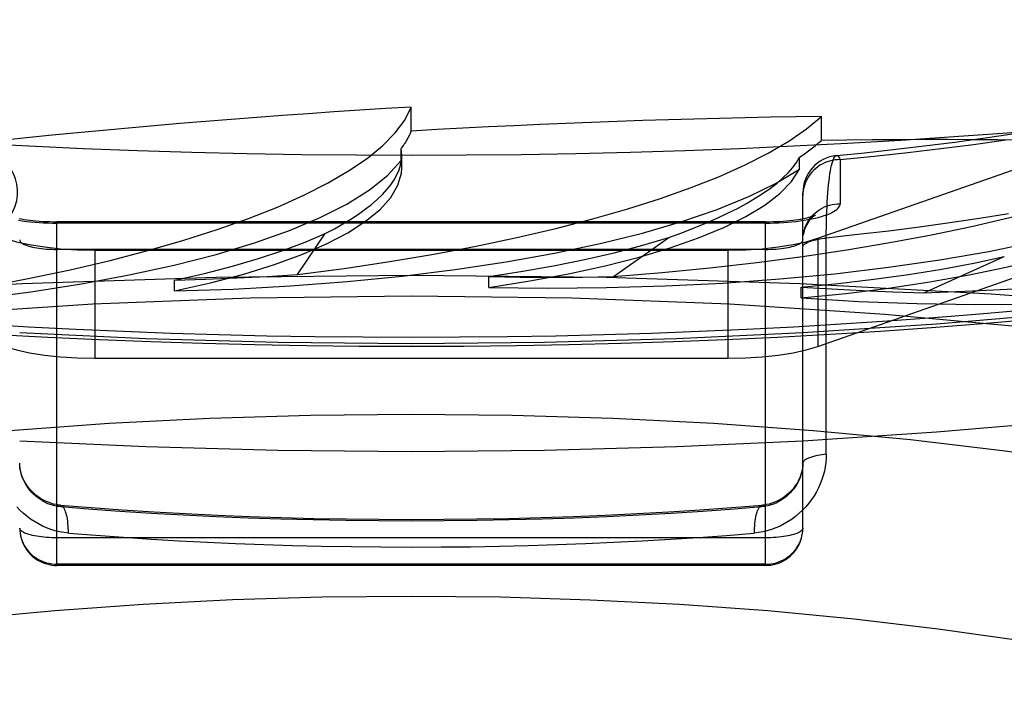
# Model space of a CAD drawing. Header units: inches. Extents: x 0 to 253, y 0 to 164.
# Tile 87 of 97: x 112.357 to 112.621, y 119.542 to 119.72. Entities that reach past the tile are written whole.
import ezdxf

# ---------------------------------------------------------------- set-up
doc = ezdxf.new("R2010")
doc.units = ezdxf.units.IN
doc.header["$LTSCALE"] = 13.9398122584
doc.header["$MEASUREMENT"] = 0
doc.linetypes.add('HIDDEN', pattern=[0.2, 0.1, -0.1])
doc.layers.get('0').update_dxf_attribs({"linetype": 'CONTINUOUS'})
doc.layers.add('DEFAULT_2', color=8, linetype='HIDDEN')

msp = doc.modelspace()

# ---------------------------------------------------------------- linework, layer by layer
at = {"color": 7, "linetype": 'Continuous'}
for p, q in [((112.3484389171, 119.635509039), (112.3648389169, 119.6346049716)), ((112.5762070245, 119.6355067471), (112.5881241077, 119.6362435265)), ((112.6031926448, 119.6091113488), (112.5673263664, 119.6067681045))]:
    msp.add_line(p, q, dxfattribs=at)
for points in [[(112.768685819, 119.70680708), (112.7562318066, 119.7047733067), (112.743576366, 119.7028246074), (112.7307281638, 119.7009623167), (112.7176960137, 119.6991877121), (112.7044888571, 119.697502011), (112.6911157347, 119.6959063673), (112.6775858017, 119.6944018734), (112.6639083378, 119.6929895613), (112.6500927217, 119.6916703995), (112.6361484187, 119.6904452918), (112.6220849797, 119.6893150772), (112.607912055, 119.6882805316), (112.5936393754, 119.6873423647), (112.5792767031, 119.6865012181), (112.5648338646, 119.6857576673), (112.5503207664, 119.6851122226), (112.5357473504, 119.6845653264), (112.5211236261, 119.6841173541), (112.5064596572, 119.6837686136), (112.4917654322, 119.6835193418), (112.4770509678, 119.6833697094), (112.4623263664, 119.6833198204)], [(112.4623263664, 119.6833198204), (112.447601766, 119.6833697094), (112.4328873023, 119.6835193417), (112.4181930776, 119.6837686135), (112.4035291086, 119.6841173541), (112.3889053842, 119.6845653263), (112.3743319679, 119.6851122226), (112.3598188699, 119.6857576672), (112.3453760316, 119.686501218), (112.3310133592, 119.6873423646), (112.3167406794, 119.6882805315), (112.3025677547, 119.6893150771), (112.2885043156, 119.6904452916), (112.2745600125, 119.6916703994), (112.2607443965, 119.6929895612), (112.2470669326, 119.6944018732), (112.2335369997, 119.6959063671), (112.2201638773, 119.6975020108), (112.2069567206, 119.6991877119), (112.1939245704, 119.7009623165), (112.1810763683, 119.7028246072), (112.1684209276, 119.7047733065)], [(112.5881241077, 119.6362435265), (112.6018319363, 119.6371954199), (112.6154557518, 119.6382468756), (112.6289879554, 119.6393977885), (112.6424206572, 119.6406480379), (112.6557466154, 119.6419975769), (112.6689583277, 119.6434463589), (112.68204865, 119.6449944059), (112.6950097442, 119.6466416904), (112.7078361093, 119.6483885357), (112.7205212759, 119.6502352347), (112.7330598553, 119.6521823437), (112.745445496, 119.6542304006), (112.7576739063, 119.6563804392)], [(112.4623263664, 119.6321783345), (112.4764185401, 119.6322286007), (112.4905028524, 119.6323793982), (112.5045690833, 119.6326306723), (112.5186092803, 119.6329823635), (112.5326148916, 119.6334343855), (112.5465775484, 119.6339866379), (112.5604887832, 119.6346389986), (112.5762070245, 119.6355067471)], [(112.7897567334, 119.6354776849), (112.7619622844, 119.6296822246), (112.7326467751, 119.6244126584), (112.7019485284, 119.6196999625), (112.6700338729, 119.6155638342), (112.6370567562, 119.6120298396), (112.6031926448, 119.6091113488)], [(112.3648389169, 119.6346049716), (112.3786579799, 119.6339615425), (112.3925267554, 119.6334168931), (112.4064369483, 119.6329711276), (112.4203803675, 119.6326243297), (112.4343486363, 119.6323765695), (112.4483339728, 119.6322278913), (112.4623263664, 119.6321783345)], [(112.4623263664, 119.6038693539), (112.4265665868, 119.6042020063), (112.3911689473, 119.6051865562), (112.3573263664, 119.6067681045)], [(112.5673263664, 119.6067681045), (112.5334837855, 119.6051865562), (112.4980861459, 119.6042020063), (112.4623263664, 119.6038693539)]]:
    msp.add_lwpolyline(points, dxfattribs=at)
at = {"layer": 'DEFAULT_2', "color": 8, "linetype": 'HIDDEN'}
for p, q in [((112.5713204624, 119.661100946), (112.7196319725, 119.7130171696)), ((112.4623263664, 119.6898341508), (112.4623263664, 119.6962663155)), ((112.5722909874, 119.6873441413), (112.5722909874, 119.693776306)), ((112.4596214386, 119.6819183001), (112.4596214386, 119.6851336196)), ((112.4597800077, 119.6833355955), (112.4596214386, 119.6851336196)), ((112.4597812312, 119.680043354), (112.4597812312, 119.683322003)), ((112.5664534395, 119.6796217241), (112.5664534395, 119.6828370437)), ((112.5713204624, 119.6321231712), (112.7196319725, 119.6840393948)), ((112.4597791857, 119.6800349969), (112.4596214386, 119.6819183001)), ((112.5773263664, 119.6822003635), (112.5773263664, 119.6703758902)), ((112.5673263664, 119.5834425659), (112.5673263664, 119.673316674)), ((112.3673263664, 119.5734425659), (112.3673263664, 119.6655402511)), ((112.5573263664, 119.6655402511), (112.3673263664, 119.6655402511)), ((112.5573263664, 119.6651995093), (112.3673263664, 119.6651995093)), ((112.5573263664, 119.5734425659), (112.5573263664, 119.6655402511)), ((112.4317790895, 119.6513898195), (112.4392785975, 119.6623978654)), ((112.5165897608, 119.6508527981), (112.531360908, 119.6613565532)), ((112.5713204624, 119.661100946), (112.5713204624, 119.6321231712)), ((112.5573263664, 119.6581284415), (112.3673263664, 119.6581284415)), ((112.3774546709, 119.6579525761), (112.3774546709, 119.6289748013)), ((112.3774546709, 119.6579525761), (112.5471980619, 119.6579525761)), ((112.5471980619, 119.6579525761), (112.5471980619, 119.6289748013)), ((112.5997516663, 119.6465122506), (112.6213456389, 119.6561925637)), ((112.3988307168, 119.6469873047), (112.3988307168, 119.6499116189)), ((112.4831501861, 119.6479535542), (112.4831501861, 119.6508778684)), ((112.5668369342, 119.6451155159), (112.5668369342, 119.6480398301)), ((112.6031926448, 119.6380891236), (112.5673263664, 119.6357458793)), ((112.3774546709, 119.6289748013), (112.5471980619, 119.6289748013)), ((112.5672220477, 119.5820019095), (112.5673008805, 119.5827533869)), ((112.5673001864, 119.5827194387), (112.5673263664, 119.5834425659)), ((112.5573263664, 119.5808543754), (112.3673263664, 119.5808543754)), ((112.5670928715, 119.5812942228), (112.5672245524, 119.5820677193)), ((112.5573263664, 119.5737833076), (112.3673263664, 119.5737833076)), ((112.5573263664, 119.5734425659), (112.3673263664, 119.5734425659)), ((114.0783263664, 119.5424226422), (110.0248263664, 119.5424226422))]:
    msp.add_line(p, q, dxfattribs=at)
for points in [[(112.9623263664, 119.7622566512), (112.9610475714, 119.7530247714), (112.9572370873, 119.743839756), (112.9508950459, 119.7347489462), (112.9420728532, 119.7257977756), (112.930796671, 119.7170330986), (112.9171423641, 119.7084979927), (112.9011615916, 119.7002378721), (112.8829531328, 119.6922925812), (112.8625930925, 119.6847051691), (112.8402011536, 119.6775114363), (112.8158763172, 119.6707511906), (112.7897567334, 119.6644554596), (112.7619622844, 119.6586599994), (112.7326467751, 119.6533904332), (112.7019485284, 119.6486777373), (112.6700338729, 119.644541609), (112.6370567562, 119.6410076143), (112.6031926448, 119.6380891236)], [(112.5763501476, 119.6832689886), (112.5830525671, 119.6839488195), (112.591535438, 119.6848747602), (112.5998948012, 119.6858613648), (112.6081216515, 119.686907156), (112.6162080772, 119.6880106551), (112.624145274, 119.6891701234)], [(112.5773263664, 119.6822003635), (112.5864363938, 119.6831169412), (112.5954327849, 119.6841024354), (112.6043203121, 119.685157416), (112.6130846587, 119.6862801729), (112.6217151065, 119.6874695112)], [(112.573616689, 119.6032179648), (112.5736218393, 119.6626478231), (112.5736374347, 119.664098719), (112.5736633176, 119.6655222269), (112.5736995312, 119.6669147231), (112.5737458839, 119.6682725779), (112.5738023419, 119.6695920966), (112.5738686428, 119.6708696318), (112.5739446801, 119.6721018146), (112.5740301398, 119.6732852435), (112.5741248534, 119.6744167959), (112.574228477, 119.6754933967), (112.5743407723, 119.6765119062), (112.5744613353, 119.6774693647), (112.5745898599, 119.6783627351), (112.5747258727, 119.6791891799), (112.5748690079, 119.6799459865), (112.5750187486, 119.6806306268), (112.575174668, 119.6812407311), (112.5753362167, 119.6817741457), (112.5755029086, 119.6822288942), (112.5756741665, 119.6826032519), (112.5758494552, 119.6828957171), (112.5760281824, 119.6831050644), (112.5762097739, 119.6832303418), (112.5763501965, 119.6832689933)], [(112.5763502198, 119.6832689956), (112.5763936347, 119.6832708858), (112.5765791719, 119.6832263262), (112.5767658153, 119.6830966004), (112.576952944, 119.6828819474), (112.5771405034, 119.6825830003), (112.5773263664, 119.6822003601)], [(112.3164405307, 119.6422461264), (112.3315700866, 119.6434655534), (112.3461834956, 119.6449815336), (112.3603240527, 119.646800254), (112.3738618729, 119.6489031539), (112.3867066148, 119.6512796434), (112.3987829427, 119.6539119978), (112.4100062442, 119.6567857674), (112.4203140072, 119.6598805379), (112.4296319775, 119.6631786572), (112.4379107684, 119.666657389), (112.4450885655, 119.670297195), (112.4511283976, 119.6740708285), (112.4559654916, 119.6779403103), (112.4596214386, 119.6819183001)], [(112.3988307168, 119.6469873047), (112.4084909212, 119.6491783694), (112.4174094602, 119.6515413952), (112.4256092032, 119.6540841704), (112.4330215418, 119.6567833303), (112.4395964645, 119.65962434), (112.4453010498, 119.6625884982), (112.4500924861, 119.6656587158), (112.4539504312, 119.6688156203), (112.4568430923, 119.6720413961), (112.4587620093, 119.6753142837), (112.4596857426, 119.6786031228), (112.4597791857, 119.6800349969)], [(112.5773263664, 119.6822003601), (112.5766129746, 119.6821757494), (112.575903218, 119.6821020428), (112.5752007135, 119.6819796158), (112.5745090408, 119.6818090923), (112.5738317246, 119.6815913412), (112.5731722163, 119.6813274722), (112.5725338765, 119.6810188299), (112.5719199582, 119.680666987), (112.5713335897, 119.6802737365), (112.5707777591, 119.6798410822), (112.5702552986, 119.6793712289), (112.5697688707, 119.6788665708), (112.569320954, 119.6783296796), (112.5689138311, 119.6777632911), (112.5685495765, 119.6771702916), (112.5682300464, 119.6765537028), (112.5679568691, 119.6759166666), (112.5677314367, 119.6752624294), (112.5675548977, 119.6745943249), (112.567428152, 119.6739157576), (112.5673518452, 119.6732301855), (112.5673263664, 119.6725411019)], [(112.3988307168, 119.6469873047), (112.4145485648, 119.6475082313), (112.4299570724, 119.6483444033), (112.4451030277, 119.6494999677), (112.4598460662, 119.6509624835), (112.474090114, 119.6527255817), (112.4877490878, 119.6547751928), (112.5007299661, 119.6571008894), (112.51295749, 119.6596853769), (112.5243466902, 119.6625146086), (112.5348336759, 119.6655684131), (112.5443444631, 119.6688303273), (112.5528243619, 119.6722751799), (112.5601841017, 119.6758684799), (112.5664534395, 119.6796217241)], [(112.4831501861, 119.6479535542), (112.4941336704, 119.6496771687), (112.5045021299, 119.6516034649), (112.514283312, 119.6537390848), (112.5233939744, 119.6560641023), (112.5317751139, 119.658566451), (112.5393817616, 119.6612291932), (112.5461602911, 119.6640374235), (112.5520776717, 119.6669729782), (112.5570906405, 119.6700197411), (112.5611762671, 119.6731566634), (112.5642925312, 119.6763540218), (112.5664534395, 119.6796217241)], [(112.4831501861, 119.6479535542), (112.4989787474, 119.6477601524), (112.5147141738, 119.6478911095), (112.5304053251, 119.6483484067), (112.5459056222, 119.6491261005), (112.5611161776, 119.6502222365), (112.5759427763, 119.6516268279), (112.590286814, 119.6533337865), (112.6040625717, 119.6553294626), (112.6171769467, 119.6576038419), (112.6295534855, 119.6601399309), (112.6411082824, 119.6629248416), (112.6517705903, 119.6659362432), (112.6614293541, 119.6691441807), (112.6701215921, 119.6725586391)], [(112.5668369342, 119.6451155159), (112.5788099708, 119.6463193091), (112.5903133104, 119.6477503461), (112.6013787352, 119.649413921), (112.6119108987, 119.6512941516), (112.6218435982, 119.6533818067), (112.6311211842, 119.6556622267), (112.6396808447, 119.6581231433), (112.6474778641, 119.6607481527), (112.6544588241, 119.6635233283), (112.6605870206, 119.6664289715), (112.6658011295, 119.6694376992), (112.6701215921, 119.6725586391)], [(112.5573263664, 119.6651995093), (112.558532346, 119.6652089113), (112.55973138, 119.6652370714), (112.5609261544, 119.6652840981), (112.5621086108, 119.6653496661), (112.5632727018, 119.6654336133), (112.5644150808, 119.665535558), (112.5655317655, 119.6656552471), (112.566618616, 119.6657921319), (112.567671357, 119.6659457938), (112.5686864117, 119.666115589), (112.5696598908, 119.6663009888), (112.5705884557, 119.6665012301), (112.5714684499, 119.6667156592), (112.5722969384, 119.6669434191), (112.573070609, 119.66718375), (112.5737869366, 119.6674357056), (112.5744429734, 119.6676984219), (112.5750366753, 119.6679708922), (112.5755655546, 119.6682521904), (112.5760279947, 119.66854121), (112.5764218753, 119.6688368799), (112.576746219, 119.6691381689), (112.5769995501, 119.669444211), (112.5771812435, 119.6697534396), (112.5772900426, 119.6700637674), (112.5773263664, 119.6703758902)], [(112.5673263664, 119.660716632), (112.5673518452, 119.6614057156), (112.567428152, 119.6620912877), (112.5675548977, 119.662769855), (112.5677314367, 119.6634379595), (112.5679568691, 119.6640921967), (112.5682300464, 119.6647292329), (112.5685495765, 119.6653458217), (112.5689138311, 119.6659388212), (112.569320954, 119.6665052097), (112.5697688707, 119.6670421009), (112.5702552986, 119.667546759), (112.5707777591, 119.6680166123), (112.5713335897, 119.6684492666), (112.5719199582, 119.6688425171), (112.5725338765, 119.66919436), (112.5731722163, 119.6695030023), (112.5738317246, 119.6697668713), (112.5745090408, 119.6699846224), (112.5752007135, 119.6701551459), (112.575903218, 119.6702775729), (112.5766129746, 119.6703512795), (112.5773263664, 119.6703758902)], [(112.5573263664, 119.6655402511), (112.5582917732, 119.6655471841), (112.5592506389, 119.6655678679), (112.5601995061, 119.665602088), (112.5611322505, 119.6656494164), (112.5620437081, 119.6657092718), (112.5629284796, 119.6657808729), (112.5637816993, 119.665863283), (112.564598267, 119.6659553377), (112.5653738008, 119.6660557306), (112.566103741, 119.6661629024), (112.5667843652, 119.6662751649), (112.5674120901, 119.6663905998), (112.5679840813, 119.6665071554), (112.5684984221, 119.6666227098), (112.5689536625, 119.6667349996), (112.5693498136, 119.6668418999), (112.5696869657, 119.6669411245), (112.5699672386, 119.6670308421), (112.5701924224, 119.667109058), (112.5703660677, 119.6671743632), (112.5704912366, 119.6672252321), (112.570572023, 119.6672606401), (112.5706111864, 119.66727908)], [(112.5706111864, 119.66727908), (112.570614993, 119.667280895), (112.5705840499, 119.6672637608), (112.5705218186, 119.6672267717), (112.5704310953, 119.6671687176), (112.570313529, 119.6670875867), (112.570171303, 119.6669815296), (112.570005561, 119.6668476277), (112.5698181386, 119.6666830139), (112.5696105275, 119.6664839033), (112.5693847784, 119.666246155), (112.5691443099, 119.6659661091), (112.5688925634, 119.6656390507), (112.5686362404, 119.6652635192), (112.5683814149, 119.6648367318), (112.5681371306, 119.6643607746), (112.567911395, 119.6638371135), (112.5677129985, 119.6632709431), (112.5675494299, 119.6626676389), (112.5674274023, 119.6620350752)], [(112.6225055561, 119.6676272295), (112.6146874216, 119.6663922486), (112.6067272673, 119.6652196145), (112.598632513, 119.6641104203), (112.5904107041, 119.6630656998), (112.5820695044, 119.6620864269), (112.573616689, 119.6611735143)], [(112.3569814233, 119.6659457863), (112.3580341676, 119.665792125), (112.3591210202, 119.6656552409), (112.3602377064, 119.6655355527), (112.361380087, 119.6654336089), (112.3625441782, 119.6653496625), (112.3637266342, 119.6652840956), (112.3649214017, 119.6652370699), (112.3661204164, 119.6652089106), (112.3673263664, 119.6651995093)], [(112.3571969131, 119.6663991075), (112.3578234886, 119.6662830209), (112.3585038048, 119.6661699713), (112.3592344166, 119.6660619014), (112.360011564, 119.6659605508), (112.3608306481, 119.6658675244), (112.3616873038, 119.6657841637), (112.3625764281, 119.6657116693), (112.3634930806, 119.6656510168), (112.3644317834, 119.665603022), (112.365387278, 119.6655682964), (112.3663533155, 119.6655472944), (112.3673263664, 119.6655402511)], [(112.398845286, 119.6499150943), (112.4068604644, 119.651708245), (112.4143763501, 119.6536199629), (112.4214034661, 119.655653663), (112.4279102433, 119.6577991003), (112.4338651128, 119.6600460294), (112.4392785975, 119.6623978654)], [(112.3533322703, 119.661100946), (112.3564340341, 119.6601797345), (112.3599565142, 119.6594101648), (112.3639496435, 119.6587857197), (112.3682636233, 119.6583259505), (112.3727486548, 119.6580504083), (112.3774546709, 119.6579525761)], [(112.3573263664, 119.660716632), (112.3573518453, 119.6605319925), (112.357428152, 119.660348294), (112.3575548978, 119.6601664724), (112.3577314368, 119.6599874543), (112.3579568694, 119.6598121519), (112.3582300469, 119.6596414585), (112.358549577, 119.6594762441), (112.3589138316, 119.6593173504), (112.3593209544, 119.6591655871), (112.3597688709, 119.6590217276), (112.3602552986, 119.6588865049), (112.3607777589, 119.6587606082), (112.3613335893, 119.6586446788), (112.3619199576, 119.6585393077), (112.3625338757, 119.6584450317), (112.3631722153, 119.6583623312), (112.3638317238, 119.6582916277), (112.3645090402, 119.6582332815), (112.3652007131, 119.6581875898), (112.3659032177, 119.6581547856), (112.3666129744, 119.6581350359), (112.3673263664, 119.6581284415)], [(112.4831668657, 119.6508806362), (112.4922633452, 119.6522863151), (112.5009476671, 119.6538311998), (112.5092324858, 119.6555181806), (112.517079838, 119.6573385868), (112.5244517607, 119.6592837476), (112.531360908, 119.6613565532)], [(112.5471980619, 119.6579525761), (112.551904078, 119.6580504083), (112.5563891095, 119.6583259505), (112.5607030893, 119.6587857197), (112.5646962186, 119.6594101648), (112.5682186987, 119.6601797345), (112.5713204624, 119.661100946)], [(112.5573263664, 119.6581284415), (112.5580397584, 119.6581350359), (112.5587495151, 119.6581547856), (112.5594520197, 119.6581875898), (112.5601436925, 119.6582332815), (112.560821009, 119.6582916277), (112.5614805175, 119.6583623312), (112.5621188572, 119.6584450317), (112.5627327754, 119.6585393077), (112.5633191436, 119.6586446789), (112.563874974, 119.6587606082), (112.5643974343, 119.658886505), (112.564883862, 119.6590217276), (112.5653317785, 119.6591655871), (112.5657389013, 119.6593173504), (112.5661031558, 119.6594762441), (112.5664226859, 119.6596414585), (112.5666958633, 119.6598121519), (112.566921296, 119.6599874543), (112.567097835, 119.6601664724), (112.5672245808, 119.660348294), (112.5673008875, 119.6605319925), (112.5673263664, 119.660716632)], [(112.5668369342, 119.6451155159), (112.5822952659, 119.644213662), (112.5978794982, 119.6436354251), (112.6136390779, 119.6433805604), (112.6294256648, 119.6434498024), (112.6451405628, 119.6438456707), (112.6606842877, 119.6445625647), (112.6759556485, 119.64559892), (112.6908610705, 119.6469451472), (112.7053021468, 119.6485955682), (112.7191921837, 119.650536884), (112.7324399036, 119.6527601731), (112.7449606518, 119.6552466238), (112.7566249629, 119.6579717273), (112.7674759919, 119.6609436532)], [(112.5673263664, 119.6587700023), (112.5673482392, 119.6589410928), (112.5674137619, 119.6591114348), (112.5675226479, 119.6592802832), (112.5676744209, 119.6594468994), (112.5678684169, 119.6596105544), (112.5681037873, 119.6597705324), (112.5683795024, 119.6599261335), (112.5686943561, 119.660076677), (112.5690469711, 119.6602215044), (112.5694358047, 119.6603599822), (112.5698591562, 119.6604915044), (112.5703151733, 119.6606154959), (112.5708018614, 119.6607314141), (112.5713170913, 119.660838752), (112.5718586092, 119.6609370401), (112.5724240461, 119.6610258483), (112.5730109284, 119.6611047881), (112.573616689, 119.6611735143)], [(112.5668552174, 119.6480418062), (112.5767566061, 119.6490173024), (112.5863454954, 119.6501484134), (112.5956362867, 119.6514374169), (112.6045857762, 119.6528774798), (112.6131507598, 119.6544617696), (112.6213456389, 119.6561925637)], [(112.4623263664, 119.6511337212), (112.4100320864, 119.6505739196), (112.3580950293, 119.6488983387), (112.3068699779, 119.6461184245), (112.2567068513, 119.6422531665), (112.2079483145, 119.6373289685), (112.1609274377, 119.6313794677), (112.1159654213, 119.6244453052), (112.0733694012, 119.6165738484), (112.0334303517, 119.6078188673), (111.9964210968, 119.5982401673), (111.9625944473, 119.5879031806), (111.9321814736, 119.5768785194), (111.9053899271, 119.5652414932), (111.8824028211, 119.5530715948), (111.863377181, 119.5404519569), (111.8484429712, 119.5274687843), (111.8377022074, 119.5142107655), (111.83122826, 119.5007684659), (111.8290653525, 119.4872337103)], [(112.398845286, 119.6499150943), (112.4071807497, 119.6501480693), (112.4154482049, 119.6504715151), (112.4236476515, 119.6508854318), (112.4317790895, 119.6513898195)], [(113.0955873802, 119.4872337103), (113.0934244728, 119.5007684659), (113.0869505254, 119.5142107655), (113.0762097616, 119.5274687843), (113.0612755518, 119.5404519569), (113.0422499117, 119.5530715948), (113.0192628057, 119.5652414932), (112.9924712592, 119.5768785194), (112.9620582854, 119.5879031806), (112.928231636, 119.5982401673), (112.8912223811, 119.6078188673), (112.8512833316, 119.6165738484), (112.8086873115, 119.6244453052), (112.763725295, 119.6313794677), (112.7167044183, 119.6373289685), (112.6679458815, 119.6422531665), (112.6177827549, 119.6461184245), (112.5665577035, 119.6488983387), (112.5146206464, 119.6505739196), (112.4623263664, 119.6511337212)], [(112.4831668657, 119.6508806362), (112.4915320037, 119.6507354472), (112.4998908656, 119.6506824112), (112.5082434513, 119.6507215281), (112.5165897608, 119.6508527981)], [(112.5668552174, 119.6480418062), (112.5749958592, 119.6475228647), (112.583192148, 119.6470949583), (112.5914440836, 119.6467580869), (112.5997516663, 119.6465122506)], [(112.4623263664, 119.6455996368), (112.4192403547, 119.6450452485), (112.3769743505, 119.6434238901), (112.3353312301, 119.6407200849), (112.2949023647, 119.6369802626), (112.2560974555, 119.6322257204), (112.2192643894, 119.6265163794), (112.1847889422, 119.6198938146), (112.1529671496, 119.6124343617), (112.1241460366, 119.6041982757), (112.098558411, 119.5952753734), (112.0764992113, 119.5857422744), (112.0581290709, 119.5756988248), (112.0436795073, 119.5652350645), (112.0332328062, 119.5544570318), (112.0269481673, 119.5434647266), (112.0248263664, 119.5323663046)], [(112.8998263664, 119.5323663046), (112.8977045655, 119.5434647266), (112.8914199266, 119.5544570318), (112.8809732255, 119.5652350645), (112.8665236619, 119.5756988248), (112.8481535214, 119.5857422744), (112.8260943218, 119.5952753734), (112.8005066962, 119.6041982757), (112.7716855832, 119.6124343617), (112.7398637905, 119.6198938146), (112.7053883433, 119.6265163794), (112.6685552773, 119.6322257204), (112.6297503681, 119.6369802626), (112.5893215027, 119.6407200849), (112.5476783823, 119.6434238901), (112.5054123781, 119.6450452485), (112.4623263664, 119.6455996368)], [(112.6270595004, 119.6418556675), (112.614825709, 119.6407808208), (112.6024873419, 119.6397892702), (112.5900529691, 119.6388816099), (112.5775310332, 119.6380585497), (112.5649301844, 119.6373205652), (112.5522589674, 119.6366682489), (112.5395261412, 119.6361019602), (112.5267403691, 119.6356221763), (112.5139104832, 119.635229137), (112.5010452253, 119.6349232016), (112.4881535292, 119.6347044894), (112.4752487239, 119.6345732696), (112.4623263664, 119.6345294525)], [(112.4623263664, 119.6345294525), (112.4494041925, 119.6345732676), (112.4364994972, 119.6347044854), (112.4236078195, 119.6349231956), (112.4107425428, 119.6352291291), (112.3979126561, 119.6356221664), (112.3851268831, 119.6361019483), (112.3723940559, 119.6366682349), (112.3597228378, 119.6373205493), (112.3471219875, 119.6380585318)], [(112.4623263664, 119.6328471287), (112.4265665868, 119.6331797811), (112.3911689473, 119.634164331), (112.3573263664, 119.6357458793)], [(112.5673263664, 119.6357458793), (112.5334837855, 119.634164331), (112.4980861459, 119.6331797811), (112.4623263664, 119.6328471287)], [(112.3533322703, 119.6321231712), (112.3564340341, 119.6312019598), (112.3599565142, 119.63043239), (112.3639496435, 119.6298079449), (112.3682636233, 119.6293481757), (112.3727486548, 119.6290726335), (112.3774546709, 119.6289748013)], [(112.5471980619, 119.6289748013), (112.551904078, 119.6290726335), (112.5563891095, 119.6293481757), (112.5607030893, 119.6298079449), (112.5646962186, 119.63043239), (112.5682186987, 119.6312019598), (112.5713204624, 119.6321231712)], [(112.1367188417, 119.557747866), (112.1483619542, 119.5642706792), (112.1619532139, 119.570530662), (112.1773818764, 119.5764919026), (112.1945481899, 119.5821106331), (112.2133614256, 119.5873640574), (112.2337347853, 119.5922237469), (112.2555567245, 119.5966628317), (112.2787584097, 119.6006556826), (112.3031249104, 119.6041701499), (112.3284997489, 119.6071699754), (112.3546387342, 119.6096418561), (112.3813236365, 119.611558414), (112.4083200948, 119.6129256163), (112.4352826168, 119.6137399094), (112.4623263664, 119.6140024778)], [(112.4623263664, 119.6140024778), (112.4893907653, 119.6137394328), (112.5163709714, 119.61292408), (112.5433827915, 119.6115550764), (112.5700788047, 119.6096364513), (112.5962224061, 119.6071625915), (112.6215969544, 119.6041610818), (112.6459581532, 119.6006456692), (112.6691523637, 119.5966522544), (112.6909674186, 119.5922128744), (112.7113346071, 119.5873528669), (112.7301439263, 119.5820986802), (112.7473070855, 119.5764790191), (112.7627324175, 119.5705167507), (112.7763200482, 119.5642558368), (112.7879586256, 119.5577324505)], [(112.3678311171, 119.5896289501), (112.3670999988, 119.5897381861), (112.3663678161, 119.5898987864), (112.3656403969, 119.5901098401), (112.3649227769, 119.5903699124), (112.3642201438, 119.5906768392), (112.3635374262, 119.5910278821), (112.3628793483, 119.5914196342), (112.3622503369, 119.5918480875), (112.3616539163, 119.5923090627), (112.3610937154, 119.5927975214), (112.3605709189, 119.5933099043), (112.3600869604, 119.5938421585), (112.3596425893, 119.5943906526), (112.3592383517, 119.5949517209), (112.3588744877, 119.5955218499), (112.3585511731, 119.5960972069), (112.3582674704, 119.5966757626), (112.3580227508, 119.5972550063), (112.3578159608, 119.5978336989), (112.3576462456, 119.5984106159), (112.357513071, 119.598984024), (112.3574158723, 119.5995525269), (112.3573541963, 119.6001146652), (112.3573275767, 119.6006696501), (112.3573263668, 119.6008120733)], [(112.3673263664, 119.5892905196), (112.3667182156, 119.5894106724), (112.3661101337, 119.5895677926), (112.3655041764, 119.5897623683), (112.3649034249, 119.5899935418), (112.3643107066, 119.5902604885), (112.3637287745, 119.5905620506), (112.3631603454, 119.5908968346), (112.3626079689, 119.5912632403), (112.3620741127, 119.5916594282), (112.3615610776, 119.5920834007), (112.3610710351, 119.5925329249), (112.3606059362, 119.5930057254), (112.360167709, 119.5934991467), (112.3597575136, 119.5940111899), (112.3593766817, 119.5945393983), (112.3590258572, 119.5950821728), (112.3587057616, 119.595637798), (112.3584172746, 119.5962042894), (112.3581609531, 119.5967801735), (112.3579381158, 119.5973621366), (112.3577495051, 119.5979472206), (112.3575956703, 119.5985323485), (112.3574767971, 119.5991142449), (112.3573926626, 119.5996903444), (112.3573427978, 119.6002576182), (112.3573263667, 119.6008119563)], [(112.573616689, 119.6032179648), (112.57358559, 119.6021057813), (112.5734883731, 119.6009838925), (112.5733253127, 119.5998496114), (112.5730954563, 119.5987110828), (112.5727974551, 119.5975734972), (112.5724326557, 119.5964431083), (112.5720011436, 119.5953261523), (112.5715052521, 119.5942279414), (112.5709468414, 119.5931550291), (112.5703273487, 119.5921099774), (112.5696483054, 119.5910964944), (112.5689112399, 119.590117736), (112.5681172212, 119.5891766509), (112.5672691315, 119.5882775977), (112.5663688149, 119.587424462), (112.5654204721, 119.5866216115), (112.564427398, 119.5858735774), (112.5633942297, 119.5851837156), (112.5623250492, 119.584556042), (112.5612249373, 119.583993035), (112.5600985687, 119.5834979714), (112.5589513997, 119.5830723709), (112.5577886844, 119.582718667), (112.556615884, 119.58243727), (112.5554411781, 119.582229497), (112.5542618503, 119.5820949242)], [(112.5673263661, 119.6008121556), (112.5673245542, 119.6006371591), (112.5672959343, 119.6000824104), (112.5672323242, 119.5995205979), (112.5671332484, 119.5989524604), (112.5669982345, 119.5983794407), (112.5668266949, 119.5978028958), (112.5666180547, 119.5972245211), (112.5663714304, 119.5966455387), (112.5660857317, 119.5960671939), (112.5657602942, 119.5954919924), (112.565394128, 119.5949219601), (112.5649874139, 119.5943609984), (112.5645403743, 119.5938126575), (112.5640536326, 119.5932807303), (112.5635278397, 119.5927687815), (112.5629650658, 119.59228143), (112.5623673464, 119.5918227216), (112.5617380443, 119.5913971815), (112.5610807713, 119.5910088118), (112.5603994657, 119.5906611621), (112.5596984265, 119.590357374), (112.5589821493, 119.5901000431), (112.5582553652, 119.5898913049), (112.5575226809, 119.5897326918), (112.5567893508, 119.5896253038), (112.5564961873, 119.5895967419)], [(112.5673263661, 119.6008120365), (112.567309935, 119.6002576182), (112.5672600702, 119.5996903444), (112.5671759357, 119.5991142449), (112.5670570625, 119.5985323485), (112.5669032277, 119.5979472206), (112.566714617, 119.5973621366), (112.5664917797, 119.5967801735), (112.5662354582, 119.5962042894), (112.5659469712, 119.595637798), (112.5656268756, 119.5950821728), (112.565276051, 119.5945393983), (112.5648952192, 119.5940111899), (112.5644850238, 119.5934991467), (112.5640467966, 119.5930057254), (112.5635816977, 119.5925329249), (112.5630916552, 119.5920834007), (112.56257862, 119.5916594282), (112.5620447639, 119.5912632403), (112.5614923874, 119.5908968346), (112.5609239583, 119.5905620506), (112.5603420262, 119.5902604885), (112.559749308, 119.5899935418), (112.5591485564, 119.5897623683), (112.5585425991, 119.5895677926), (112.5579345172, 119.5894106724), (112.5573263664, 119.5892905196)], [(112.573616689, 119.6032179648), (112.5730109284, 119.6031492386), (112.5724240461, 119.6030702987), (112.5718586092, 119.6029814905), (112.5713170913, 119.6028832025), (112.5708018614, 119.6027758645), (112.5703151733, 119.6026599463), (112.5698591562, 119.6025359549), (112.5694358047, 119.6024044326), (112.5690469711, 119.6022659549), (112.5686943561, 119.6021211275), (112.5683795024, 119.6019705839), (112.5681037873, 119.6018149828), (112.5678684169, 119.6016550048), (112.5676744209, 119.6014913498), (112.5675226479, 119.6013247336), (112.5674137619, 119.6011558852), (112.5673482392, 119.6009855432), (112.5673263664, 119.6008144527)], [(112.3703908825, 119.5820949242), (112.3692115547, 119.582229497), (112.3680368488, 119.58243727), (112.3668640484, 119.582718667), (112.365701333, 119.5830723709), (112.3645541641, 119.5834979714), (112.3634277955, 119.583993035), (112.3623276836, 119.584556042), (112.3612585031, 119.5851837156), (112.3602253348, 119.5858735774), (112.3592322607, 119.5866216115), (112.3582839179, 119.587424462), (112.3573836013, 119.5882775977), (112.3565355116, 119.5891766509)], [(112.3681565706, 119.5895967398), (112.3679777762, 119.5895934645), (112.3677624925, 119.5895428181), (112.3675449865, 119.5894416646), (112.3673263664, 119.5892905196)], [(112.3673263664, 119.5892902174), (112.3757252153, 119.5886244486), (112.3841855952, 119.5880209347), (112.3927106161, 119.5874794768), (112.4012909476, 119.5870006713), (112.4099206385, 119.5865849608), (112.4185926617, 119.5862326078), (112.4273005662, 119.5859439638), (112.4360366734, 119.585719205), (112.4447933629, 119.5855586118), (112.4535640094, 119.5854622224), (112.4623418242, 119.5854301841), (112.4711196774, 119.5854624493), (112.4798905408, 119.5855590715), (112.4886473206, 119.5857198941), (112.4973828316, 119.5859448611), (112.5060903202, 119.5862337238), (112.5147631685, 119.5865863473), (112.5233937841, 119.587002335), (112.5319761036, 119.5874815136), (112.5404989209, 119.5880230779), (112.548947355, 119.5886260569), (112.5573263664, 119.5892907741)], [(112.3703908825, 119.5820949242), (112.3703830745, 119.5827777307), (112.3703596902, 119.5834445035), (112.3703208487, 119.5840918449), (112.3702667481, 119.5847164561), (112.3701976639, 119.5853151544), (112.3701139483, 119.5858848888), (112.3700160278, 119.5864227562), (112.3699044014, 119.5869260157), (112.3697796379, 119.5873921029), (112.3696423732, 119.5878186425), (112.3694933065, 119.5882034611), (112.3693331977, 119.5885445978), (112.3691628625, 119.5888403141), (112.3689831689, 119.5890891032), (112.3687950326, 119.5892896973), (112.3685994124, 119.5894410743), (112.368397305, 119.5895424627), (112.3681897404, 119.5895933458), (112.3678311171, 119.5896289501)], [(112.3681567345, 119.5895967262), (112.3764633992, 119.5889379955), (112.3848421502, 119.5883401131), (112.3932862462, 119.5878036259), (112.4017884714, 119.5873290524), (112.4103416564, 119.5869168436), (112.4189385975, 119.58656739), (112.427572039, 119.5862810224), (112.436234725, 119.5860580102), (112.4449193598, 119.5858985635), (112.4536186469, 119.5858028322), (112.4623252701, 119.5857709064), (112.4710319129, 119.5858028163), (112.4797312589, 119.5858985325), (112.4884159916, 119.5860579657), (112.4970788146, 119.586280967), (112.5057124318, 119.5865673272), (112.5143095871, 119.5869167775), (112.5228630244, 119.5873289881), (112.5313655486, 119.5878035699), (112.5398099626, 119.5883400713), (112.5481890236, 119.5889379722), (112.5564959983, 119.5895967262)], [(112.5564959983, 119.5895967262), (112.5564629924, 119.5895933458), (112.5562554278, 119.5895424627), (112.5560533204, 119.5894410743), (112.5558577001, 119.5892896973), (112.5556695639, 119.5890891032), (112.5554898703, 119.5888403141), (112.5553195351, 119.5885445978), (112.5551594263, 119.5882034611), (112.5550103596, 119.5878186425), (112.5548730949, 119.5873921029), (112.5547483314, 119.5869260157), (112.554636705, 119.5864227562), (112.5545387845, 119.5858848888), (112.5544550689, 119.5853151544), (112.5543859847, 119.5847164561), (112.5543318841, 119.5840918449), (112.5542930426, 119.5834445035), (112.5542696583, 119.5827777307), (112.5542618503, 119.5820949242)], [(112.5573263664, 119.5892905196), (112.5571077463, 119.5894416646), (112.5568902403, 119.5895428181), (112.5566749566, 119.5895934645), (112.5564961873, 119.5895967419)], [(112.3573263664, 119.5834425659), (112.3573517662, 119.5827545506), (112.3574279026, 119.5820695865), (112.3575545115, 119.5813910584), (112.3577309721, 119.5807227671), (112.3579563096, 119.5800684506), (112.3582294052, 119.5794313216), (112.3585488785, 119.578814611), (112.3589130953, 119.5782214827), (112.3593201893, 119.577654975), (112.3597680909, 119.5771179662), (112.3602545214, 119.5766131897), (112.3607769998, 119.5761432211), (112.3613328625, 119.5757104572), (112.3619192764, 119.575317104), (112.3625332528, 119.5749651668), (112.3631716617, 119.5746564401), (112.3638312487, 119.574392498), (112.3645086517, 119.5741746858), (112.3652004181, 119.574004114), (112.3659030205, 119.5738816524), (112.3666128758, 119.5738079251), (112.3673263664, 119.5737833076)], [(112.3673263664, 119.5808543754), (112.3666129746, 119.5808609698), (112.365903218, 119.5808807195), (112.3652007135, 119.5809135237), (112.3645090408, 119.5809592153), (112.3638317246, 119.5810175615), (112.3631722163, 119.581088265), (112.3625338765, 119.5811709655), (112.3619199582, 119.5812652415), (112.3613335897, 119.5813706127), (112.3607777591, 119.581486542), (112.3602552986, 119.5816124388), (112.3597688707, 119.5817476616), (112.359320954, 119.5818915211), (112.3589138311, 119.5820432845), (112.3585495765, 119.5822021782), (112.3582300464, 119.5823673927), (112.3579568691, 119.582538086), (112.3577314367, 119.5827133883), (112.3575548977, 119.5828924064), (112.357428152, 119.583074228), (112.3573518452, 119.5832579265), (112.3573263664, 119.5834425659)], [(112.3573494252, 119.5827638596), (112.3574176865, 119.5820942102), (112.3575314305, 119.5814278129), (112.3576861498, 119.5807843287), (112.3578675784, 119.5801973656), (112.3580838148, 119.5796248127), (112.3583587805, 119.5790173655), (112.3586705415, 119.5784349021), (112.3589789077, 119.5779362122), (112.3593101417, 119.5774642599), (112.359694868, 119.5769803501), (112.3601244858, 119.5765047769), (112.360607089, 119.5760363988), (112.3611184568, 119.5756028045), (112.3616172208, 119.5752324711), (112.3621339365, 119.5748962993), (112.3626964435, 119.5745789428), (112.3632932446, 119.5742919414), (112.3639221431, 119.5740398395), (112.3645790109, 119.5738273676), (112.3652597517, 119.5736584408), (112.3659579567, 119.5735366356), (112.3666672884, 119.5734643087), (112.3673263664, 119.5734425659)], [(112.5673263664, 119.5834425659), (112.5673008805, 119.5832579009), (112.5672245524, 119.5830741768), (112.5670977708, 119.58289233), (112.5669211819, 119.5827132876), (112.5666956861, 119.5825379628), (112.5664224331, 119.5823672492), (112.5661028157, 119.5822020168), (112.5657384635, 119.582043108), (112.5653312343, 119.5818913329), (112.5648832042, 119.5817474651), (112.5643966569, 119.5816122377), (112.5638740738, 119.5814863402), (112.5633181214, 119.5813704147), (112.5627316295, 119.5812650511), (112.5621175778, 119.5811707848), (112.5614791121, 119.581088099), (112.5608195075, 119.5810174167), (112.5601421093, 119.5809590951), (112.5594502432, 119.5809134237), (112.5587477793, 119.5808806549), (112.5580386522, 119.5808609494), (112.5573263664, 119.5808543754)], [(112.3703908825, 119.5820949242), (112.3777233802, 119.5815106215), (112.385120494, 119.5809743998), (112.3925818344, 119.5804865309), (112.4000898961, 119.5800483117), (112.4076213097, 119.5796609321), (112.4151918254, 119.5793234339), (112.4227953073, 119.5790361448), (112.430475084, 119.5787979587), (112.4382785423, 119.5786089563), (112.4461890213, 119.5784715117), (112.4542074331, 119.5783875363), (112.4623263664, 119.5783590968)], [(112.4623263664, 119.5783590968), (112.470309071, 119.5783865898), (112.4781949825, 119.5784677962), (112.4859565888, 119.5786003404), (112.4936561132, 119.5787836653), (112.5013543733, 119.5790189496), (112.5090270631, 119.5793056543), (112.5166760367, 119.5796439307), (112.5242835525, 119.5800330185), (112.5318235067, 119.5804712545), (112.5393239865, 119.5809600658), (112.546808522, 119.5815014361), (112.5542618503, 119.5820949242)], [(112.5573263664, 119.5737833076), (112.5580386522, 119.5738078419), (112.5587477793, 119.573881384), (112.5594502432, 119.5740036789), (112.5601421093, 119.5741741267), (112.5608195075, 119.574391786), (112.5614791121, 119.5746555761), (112.5621175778, 119.5749641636), (112.5627316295, 119.57531597), (112.5633181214, 119.5757091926), (112.5638740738, 119.5761418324), (112.5643966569, 119.5766116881), (112.5648832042, 119.5771163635), (112.5653312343, 119.5776532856), (112.5657384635, 119.578219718), (112.5661028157, 119.5788127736), (112.5664224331, 119.5794294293), (112.5666956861, 119.5800665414), (112.5669211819, 119.5807208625), (112.5670977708, 119.5813890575)], [(112.5573263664, 119.5734425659), (112.5580541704, 119.573469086), (112.5587722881, 119.5735476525), (112.5594801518, 119.5736772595), (112.5601741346, 119.5738566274), (112.5608507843, 119.5740842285), (112.5615080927, 119.5743588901), (112.5621430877, 119.5746790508), (112.5627538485, 119.5750436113), (112.5633392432, 119.5754522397), (112.5638924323, 119.5759002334), (112.5644057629, 119.5763798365), (112.5648831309, 119.5768931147), (112.565325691, 119.5774416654), (112.565730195, 119.5780226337), (112.5660951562, 119.5786354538), (112.5664158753, 119.5792735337), (112.5666883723, 119.5799279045), (112.5669141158, 119.5806009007), (112.5670928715, 119.5812942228)], [(112.1495763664, 119.4842780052), (112.1505459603, 119.490646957), (112.153444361, 119.4969692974), (112.1582555, 119.5032151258), (112.1649512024, 119.5093455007), (112.1734939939, 119.5153238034), (112.1838265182, 119.5211089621), (112.1958774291, 119.5266623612), (112.2095666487, 119.5319492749), (112.2247917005, 119.5369334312), (112.2414798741, 119.541593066), (112.2595488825, 119.5459040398), (112.27890642, 119.5498413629), (112.2994810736, 119.5533851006), (112.3210989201, 119.5565007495), (112.3436029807, 119.5591645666), (112.3667917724, 119.5613546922), (112.3904607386, 119.5630576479), (112.4144081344, 119.5642679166), (112.4384047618, 119.5649865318), (112.4623263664, 119.5652236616)], [(112.4623263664, 119.5652236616), (112.4862681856, 119.5649861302), (112.5102819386, 119.5642664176), (112.5342435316, 119.5630544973), (112.5579224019, 119.561349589), (112.5811155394, 119.5591575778), (112.6036194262, 119.5564921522), (112.6252325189, 119.5533754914), (112.6458006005, 119.5498311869), (112.6651518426, 119.5458934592), (112.6832153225, 119.5415821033), (112.6998999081, 119.5369216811), (112.7151219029, 119.5319365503), (112.728807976, 119.5266485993), (112.7408552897, 119.521094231), (112.7511833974, 119.5153084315), (112.7597213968, 119.5093297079), (112.766412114, 119.5031991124), (112.7712182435, 119.4969531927), (112.7741116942, 119.4906307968), (112.7750763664, 119.4842780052)]]:
    msp.add_lwpolyline(points, dxfattribs=at)
msp.add_arc((112.5773263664, 119.6733167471), 0.01, 95.6024436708, 179.9999999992, dxfattribs=at)
for centre, major_axis, ratio, start_param, end_param in [((112.2651790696, 119.6898692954), (0.198117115, 0.0124172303), 0.2578736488, -1.1563050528, -0.1164541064), ((112.4623263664, 119.5323663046), (0.6331783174, 0.03968521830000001), 0.2578736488, 1.5546351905, 1.7291681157), ((112.3815838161, 119.6961617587), (0.1981200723, 0.0121619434), 0.2477856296, -1.3298864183, -0.2900354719), ((112.4623263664, 119.5323663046), (0.6331877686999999, 0.0388693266), 0.2477856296, 1.381053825, 1.5555867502), ((112.2651790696, 119.6834108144), (0.1981200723, 0.0121619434), 0.2477856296, -0.2087809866, -0.1155025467), ((112.5004418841, 119.6971269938), (0.1981239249, 0.0115463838), 0.2380506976, -1.503082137, -0.4632311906), ((112.3815838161, 119.6897032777), (0.1981239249, 0.0115463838), 0.2380506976, -0.3819767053, -0.2886982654), ((112.4623263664, 119.5323663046), (0.6332000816, 0.0369020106), 0.2380506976, 1.2078581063, 1.3823910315), ((112.1924934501, 119.6639898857), (0.1642679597, 0.0102956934), 0.2578736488, 5.93661848, 6.4856657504), ((112.2954918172, 119.6738776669), (0.1642704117, 0.0100840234), 0.2477856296, -0.5201481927, -0.0153513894), ((112.4035593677, 119.678986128), (0.1642736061, 0.0095736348), 0.2380506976, -0.6933439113, -0.144296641), ((112.6181418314, 119.6927356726), (0.198128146, 0.0105932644), 0.2289524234, -1.6759834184, -0.636132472)]:
    msp.add_ellipse(centre, major_axis=major_axis, ratio=ratio, start_param=start_param, end_param=end_param, dxfattribs=at)

doc.saveas('drawing.dxf')
